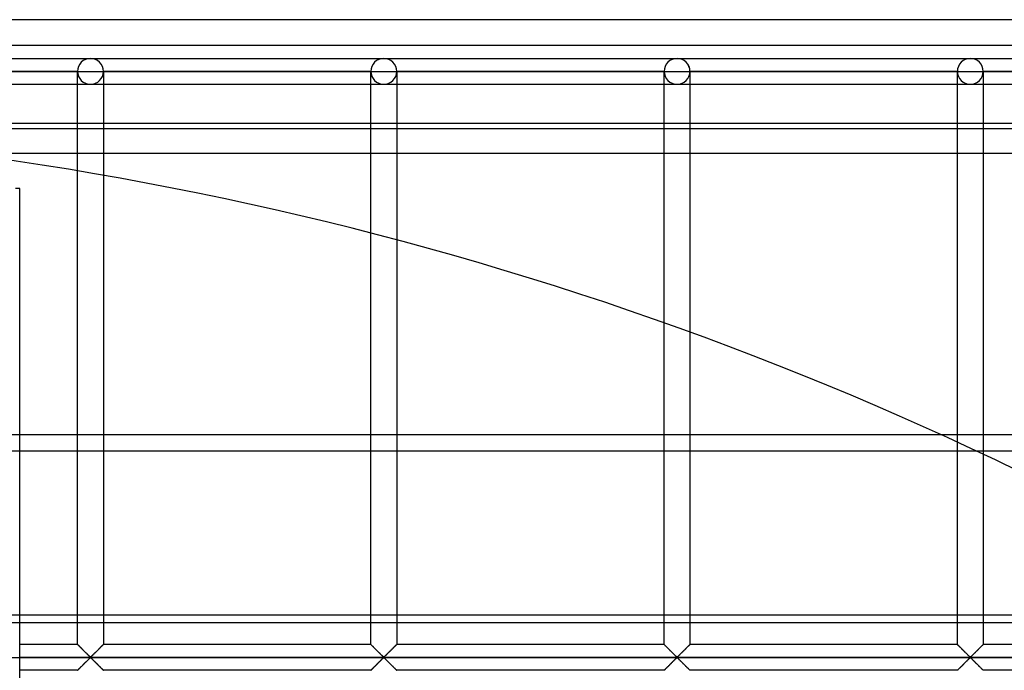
# Model space of a CAD drawing. Header units: millimetres. Extents: x -690 to 690, y -690 to 690.
# Tile 46 of 53: x 100 to 290, y 564 to 690. Entities that reach past the tile are written whole.
import ezdxf

# ---------------------------------------------------------------- set-up
doc = ezdxf.new("R2010")
doc.units = ezdxf.units.MM
doc.layers.add('MAIN-1', color=7, linetype='Continuous')
doc.layers.add('MAIN-2', color=7, linetype='Continuous')

msp = doc.modelspace()

# ---------------------------------------------------------------- linework, layer by layer
at = {"layer": 'MAIN-1'}
for p, q in [((690, 690), (-690, 690)), ((-670, 670), (670, 670)), ((667.5, 668.92), (-667.5, 668.92)), ((-667.5, 609.77), (667.5, 609.77)), ((667.5, 573.36), (-667.5, 573.36)), ((99.65, 477.49), (99.65, 573.36)), ((110.83, 569.17), (110.83, 573.36)), ((115.83, 573.36), (115.83, 569.17)), ((167.5, 569.17), (167.5, 573.36)), ((172.5, 573.36), (172.5, 569.17)), ((224.17, 569.17), (224.17, 573.36)), ((229.17, 573.36), (229.17, 569.17)), ((280.83, 569.17), (280.83, 573.36)), ((285.83, 573.36), (285.83, 569.17)), ((110.83, 569.17), (99.65, 569.17)), ((110.84, 569.16), (110.83, 569.17)), ((110.85, 569.15), (110.84, 569.16)), ((110.87, 569.13), (110.85, 569.15)), ((110.91, 569.1), (110.87, 569.13)), ((110.94, 569.06), (110.91, 569.1)), ((110.99, 569.01), (110.94, 569.06)), ((111.05, 568.95), (110.99, 569.01)), ((111.11, 568.89), (111.05, 568.95)), ((111.18, 568.83), (111.11, 568.89)), ((115.56, 568.89), (115.49, 568.83)), ((115.62, 568.95), (115.56, 568.89)), ((115.67, 569.01), (115.62, 568.95)), ((115.72, 569.06), (115.67, 569.01)), ((115.76, 569.1), (115.72, 569.06)), ((115.79, 569.13), (115.76, 569.1)), ((115.81, 569.15), (115.79, 569.13)), ((115.83, 569.16), (115.81, 569.15)), ((115.83, 569.17), (115.83, 569.16)), ((167.5, 569.17), (115.83, 569.17)), ((167.51, 569.16), (167.5, 569.17)), ((167.52, 569.15), (167.51, 569.16)), ((167.54, 569.13), (167.52, 569.15)), ((167.57, 569.1), (167.54, 569.13)), ((167.61, 569.06), (167.57, 569.1)), ((167.66, 569.01), (167.61, 569.06)), ((167.71, 568.95), (167.66, 569.01)), ((167.77, 568.89), (167.71, 568.95)), ((167.84, 568.83), (167.77, 568.89)), ((172.23, 568.89), (172.16, 568.83)), ((172.29, 568.95), (172.23, 568.89)), ((172.34, 569.01), (172.29, 568.95)), ((172.39, 569.06), (172.34, 569.01)), ((172.43, 569.1), (172.39, 569.06)), ((172.46, 569.13), (172.43, 569.1)), ((172.48, 569.15), (172.46, 569.13)), ((172.49, 569.16), (172.48, 569.15)), ((172.5, 569.17), (172.49, 569.16)), ((224.17, 569.17), (172.5, 569.17)), ((224.17, 569.16), (224.17, 569.17)), ((224.19, 569.15), (224.17, 569.16)), ((224.21, 569.13), (224.19, 569.15)), ((224.24, 569.1), (224.21, 569.13)), ((224.28, 569.06), (224.24, 569.1)), ((224.33, 569.01), (224.28, 569.06)), ((224.38, 568.95), (224.33, 569.01)), ((224.44, 568.89), (224.38, 568.95)), ((224.51, 568.83), (224.44, 568.89)), ((228.89, 568.89), (228.82, 568.83)), ((228.95, 568.95), (228.89, 568.89)), ((229.01, 569.01), (228.95, 568.95)), ((229.06, 569.06), (229.01, 569.01)), ((229.09, 569.1), (229.06, 569.06)), ((229.13, 569.13), (229.09, 569.1)), ((229.15, 569.15), (229.13, 569.13)), ((229.16, 569.16), (229.15, 569.15)), ((229.17, 569.17), (229.16, 569.16)), ((280.83, 569.17), (229.17, 569.17)), ((280.84, 569.16), (280.83, 569.17)), ((280.85, 569.15), (280.84, 569.16)), ((280.87, 569.13), (280.85, 569.15)), ((280.91, 569.1), (280.87, 569.13)), ((280.94, 569.06), (280.91, 569.1)), ((280.99, 569.01), (280.94, 569.06)), ((281.05, 568.95), (280.99, 569.01)), ((281.11, 568.89), (281.05, 568.95)), ((281.18, 568.83), (281.11, 568.89)), ((285.56, 568.89), (285.49, 568.83)), ((285.62, 568.95), (285.56, 568.89)), ((285.67, 569.01), (285.62, 568.95)), ((285.72, 569.06), (285.67, 569.01)), ((285.76, 569.1), (285.72, 569.06)), ((285.79, 569.13), (285.76, 569.1)), ((285.81, 569.15), (285.79, 569.13)), ((285.83, 569.16), (285.81, 569.15)), ((285.83, 569.17), (285.83, 569.16)), ((337.5, 569.17), (285.83, 569.17)), ((111.25, 568.75), (111.18, 568.83)), ((111.33, 568.68), (111.25, 568.75)), ((111.41, 568.59), (111.33, 568.68)), ((111.49, 568.51), (111.41, 568.59)), ((111.58, 568.42), (111.49, 568.51)), ((111.67, 568.34), (111.58, 568.42)), ((111.76, 568.25), (111.67, 568.34)), ((111.85, 568.15), (111.76, 568.25)), ((111.94, 568.06), (111.85, 568.15)), ((112.04, 567.96), (111.94, 568.06)), ((112.14, 567.87), (112.04, 567.96)), ((112.23, 567.77), (112.14, 567.87)), ((112.33, 567.67), (112.23, 567.77)), ((112.43, 567.58), (112.33, 567.67)), ((112.52, 567.48), (112.43, 567.58)), ((112.61, 567.39), (112.52, 567.48)), ((112.71, 567.3), (112.61, 567.39)), ((112.8, 567.21), (112.71, 567.3)), ((112.88, 567.12), (112.8, 567.21)), ((112.97, 567.04), (112.88, 567.12)), ((113.05, 566.96), (112.97, 567.04)), ((113.13, 566.89), (113.05, 566.96)), ((113.62, 566.96), (113.54, 566.89)), ((113.7, 567.04), (113.62, 566.96)), ((113.78, 567.12), (113.7, 567.04)), ((113.87, 567.21), (113.78, 567.12)), ((113.96, 567.3), (113.87, 567.21)), ((114.05, 567.39), (113.96, 567.3)), ((114.15, 567.48), (114.05, 567.39)), ((114.24, 567.58), (114.15, 567.48)), ((114.34, 567.67), (114.24, 567.58)), ((114.43, 567.77), (114.34, 567.67)), ((114.53, 567.87), (114.43, 567.77)), ((114.63, 567.96), (114.53, 567.87)), ((114.72, 568.06), (114.63, 567.96)), ((114.82, 568.15), (114.72, 568.06)), ((114.91, 568.25), (114.82, 568.15)), ((115, 568.34), (114.91, 568.25)), ((115.09, 568.42), (115, 568.34)), ((115.18, 568.51), (115.09, 568.42)), ((115.26, 568.59), (115.18, 568.51)), ((115.34, 568.68), (115.26, 568.59)), ((115.42, 568.75), (115.34, 568.68)), ((115.49, 568.83), (115.42, 568.75)), ((167.92, 568.75), (167.84, 568.83)), ((167.99, 568.68), (167.92, 568.75)), ((168.07, 568.59), (167.99, 568.68)), ((168.16, 568.51), (168.07, 568.59)), ((168.24, 568.42), (168.16, 568.51)), ((168.33, 568.34), (168.24, 568.42)), ((168.42, 568.25), (168.33, 568.34)), ((168.52, 568.15), (168.42, 568.25)), ((168.61, 568.06), (168.52, 568.15)), ((168.71, 567.96), (168.61, 568.06)), ((168.8, 567.87), (168.71, 567.96)), ((168.9, 567.77), (168.8, 567.87)), ((169, 567.67), (168.9, 567.77)), ((169.09, 567.58), (169, 567.67)), ((169.19, 567.48), (169.09, 567.58)), ((169.28, 567.39), (169.19, 567.48)), ((169.37, 567.3), (169.28, 567.39)), ((169.46, 567.21), (169.37, 567.3)), ((169.55, 567.12), (169.46, 567.21)), ((169.63, 567.04), (169.55, 567.12)), ((169.71, 566.96), (169.63, 567.04)), ((169.79, 566.89), (169.71, 566.96)), ((170.29, 566.96), (170.21, 566.89)), ((170.37, 567.04), (170.29, 566.96)), ((170.45, 567.12), (170.37, 567.04)), ((170.54, 567.21), (170.45, 567.12)), ((170.63, 567.3), (170.54, 567.21)), ((170.72, 567.39), (170.63, 567.3)), ((170.81, 567.48), (170.72, 567.39)), ((170.91, 567.58), (170.81, 567.48)), ((171, 567.67), (170.91, 567.58)), ((171.1, 567.77), (171, 567.67)), ((171.2, 567.87), (171.1, 567.77)), ((171.29, 567.96), (171.2, 567.87)), ((171.39, 568.06), (171.29, 567.96)), ((171.48, 568.15), (171.39, 568.06)), ((171.58, 568.25), (171.48, 568.15)), ((171.67, 568.34), (171.58, 568.25)), ((171.76, 568.42), (171.67, 568.34)), ((171.84, 568.51), (171.76, 568.42)), ((171.93, 568.59), (171.84, 568.51)), ((172.01, 568.68), (171.93, 568.59)), ((172.08, 568.75), (172.01, 568.68)), ((172.16, 568.83), (172.08, 568.75)), ((224.58, 568.75), (224.51, 568.83)), ((224.66, 568.68), (224.58, 568.75)), ((224.74, 568.59), (224.66, 568.68)), ((224.82, 568.51), (224.74, 568.59)), ((224.91, 568.42), (224.82, 568.51)), ((225, 568.34), (224.91, 568.42)), ((225.09, 568.25), (225, 568.34)), ((225.18, 568.15), (225.09, 568.25)), ((225.28, 568.06), (225.18, 568.15)), ((225.37, 567.96), (225.28, 568.06)), ((225.47, 567.87), (225.37, 567.96)), ((225.57, 567.77), (225.47, 567.87)), ((225.66, 567.67), (225.57, 567.77)), ((225.76, 567.58), (225.66, 567.67)), ((225.85, 567.48), (225.76, 567.58)), ((225.95, 567.39), (225.85, 567.48)), ((226.04, 567.3), (225.95, 567.39)), ((226.13, 567.21), (226.04, 567.3)), ((226.22, 567.12), (226.13, 567.21)), ((226.3, 567.04), (226.22, 567.12)), ((226.38, 566.96), (226.3, 567.04)), ((226.46, 566.89), (226.38, 566.96)), ((226.95, 566.96), (226.87, 566.89)), ((227.03, 567.04), (226.95, 566.96)), ((227.12, 567.12), (227.03, 567.04)), ((227.2, 567.21), (227.12, 567.12)), ((227.29, 567.3), (227.2, 567.21)), ((227.39, 567.39), (227.29, 567.3)), ((227.48, 567.48), (227.39, 567.39)), ((227.57, 567.58), (227.48, 567.48)), ((227.67, 567.67), (227.57, 567.58)), ((227.77, 567.77), (227.67, 567.67)), ((227.86, 567.87), (227.77, 567.77)), ((227.96, 567.96), (227.86, 567.87)), ((228.06, 568.06), (227.96, 567.96)), ((228.15, 568.15), (228.06, 568.06)), ((228.24, 568.25), (228.15, 568.15)), ((228.33, 568.34), (228.24, 568.25)), ((228.42, 568.42), (228.33, 568.34)), ((228.51, 568.51), (228.42, 568.42)), ((228.59, 568.59), (228.51, 568.51)), ((228.67, 568.68), (228.59, 568.59)), ((228.75, 568.75), (228.67, 568.68)), ((228.82, 568.83), (228.75, 568.75)), ((281.25, 568.75), (281.18, 568.83)), ((281.33, 568.68), (281.25, 568.75)), ((281.41, 568.59), (281.33, 568.68)), ((281.49, 568.51), (281.41, 568.59)), ((281.58, 568.42), (281.49, 568.51)), ((281.67, 568.34), (281.58, 568.42)), ((281.76, 568.25), (281.67, 568.34)), ((281.85, 568.15), (281.76, 568.25)), ((281.94, 568.06), (281.85, 568.15)), ((282.04, 567.96), (281.94, 568.06)), ((282.14, 567.87), (282.04, 567.96)), ((282.23, 567.77), (282.14, 567.87)), ((282.33, 567.67), (282.23, 567.77)), ((282.43, 567.58), (282.33, 567.67)), ((282.52, 567.48), (282.43, 567.58)), ((282.61, 567.39), (282.52, 567.48)), ((282.71, 567.3), (282.61, 567.39)), ((282.8, 567.21), (282.71, 567.3)), ((282.88, 567.12), (282.8, 567.21)), ((282.97, 567.04), (282.88, 567.12)), ((283.05, 566.96), (282.97, 567.04)), ((283.13, 566.89), (283.05, 566.96)), ((283.62, 566.96), (283.54, 566.89)), ((283.7, 567.04), (283.62, 566.96)), ((283.78, 567.12), (283.7, 567.04)), ((283.87, 567.21), (283.78, 567.12)), ((283.96, 567.3), (283.87, 567.21)), ((284.05, 567.39), (283.96, 567.3)), ((284.15, 567.48), (284.05, 567.39)), ((284.24, 567.58), (284.15, 567.48)), ((284.34, 567.67), (284.24, 567.58)), ((284.43, 567.77), (284.34, 567.67)), ((284.53, 567.87), (284.43, 567.77)), ((284.63, 567.96), (284.53, 567.87)), ((284.72, 568.06), (284.63, 567.96)), ((284.82, 568.15), (284.72, 568.06)), ((284.91, 568.25), (284.82, 568.15)), ((285, 568.34), (284.91, 568.25)), ((285.09, 568.42), (285, 568.34)), ((285.18, 568.51), (285.09, 568.42)), ((285.26, 568.59), (285.18, 568.51)), ((285.34, 568.68), (285.26, 568.59)), ((285.42, 568.75), (285.34, 568.68)), ((285.49, 568.83), (285.42, 568.75)), ((357.48, 566.67), (99.65, 566.67)), ((111.67, 565), (111.76, 565.09)), ((111.76, 565.09), (111.85, 565.18)), ((111.85, 565.18), (111.94, 565.28)), ((111.94, 565.28), (112.04, 565.37)), ((112.04, 565.37), (112.14, 565.47)), ((112.14, 565.47), (112.23, 565.56)), ((112.23, 565.56), (112.33, 565.66)), ((112.33, 565.66), (112.43, 565.76)), ((112.43, 565.76), (112.52, 565.85)), ((112.52, 565.85), (112.61, 565.94)), ((112.61, 565.94), (112.71, 566.03)), ((112.71, 566.03), (112.8, 566.12)), ((112.8, 566.12), (112.88, 566.21)), ((112.88, 566.21), (112.97, 566.29)), ((112.97, 566.29), (113.05, 566.37)), ((113.05, 566.37), (113.13, 566.45)), ((113.2, 566.82), (113.13, 566.89)), ((113.13, 566.45), (113.2, 566.52)), ((113.28, 566.76), (113.2, 566.82)), ((113.2, 566.52), (113.28, 566.58)), ((113.39, 566.76), (113.28, 566.76)), ((113.28, 566.58), (113.39, 566.58)), ((113.47, 566.82), (113.39, 566.76)), ((113.39, 566.58), (113.47, 566.52)), ((113.54, 566.89), (113.47, 566.82)), ((113.47, 566.52), (113.54, 566.45)), ((113.54, 566.45), (113.62, 566.37)), ((113.62, 566.37), (113.7, 566.29)), ((113.7, 566.29), (113.78, 566.21)), ((113.78, 566.21), (113.87, 566.12)), ((113.87, 566.12), (113.96, 566.03)), ((113.96, 566.03), (114.05, 565.94)), ((114.05, 565.94), (114.15, 565.85)), ((114.15, 565.85), (114.24, 565.76)), ((114.24, 565.76), (114.34, 565.66)), ((114.34, 565.66), (114.43, 565.56)), ((114.43, 565.56), (114.53, 565.47)), ((114.53, 565.47), (114.63, 565.37)), ((114.63, 565.37), (114.72, 565.28)), ((114.72, 565.28), (114.82, 565.18)), ((114.82, 565.18), (114.91, 565.09)), ((114.91, 565.09), (115, 565)), ((168.33, 565), (168.42, 565.09)), ((168.42, 565.09), (168.52, 565.18)), ((168.52, 565.18), (168.61, 565.28)), ((168.61, 565.28), (168.71, 565.37)), ((168.71, 565.37), (168.8, 565.47)), ((168.8, 565.47), (168.9, 565.56)), ((168.9, 565.56), (169, 565.66)), ((169, 565.66), (169.09, 565.76)), ((169.09, 565.76), (169.19, 565.85)), ((169.19, 565.85), (169.28, 565.94)), ((169.28, 565.94), (169.37, 566.03)), ((169.37, 566.03), (169.46, 566.12)), ((169.46, 566.12), (169.55, 566.21)), ((169.55, 566.21), (169.63, 566.29)), ((169.63, 566.29), (169.71, 566.37)), ((169.71, 566.37), (169.79, 566.45)), ((169.87, 566.82), (169.79, 566.89)), ((169.79, 566.45), (169.87, 566.52)), ((169.94, 566.76), (169.87, 566.82)), ((169.87, 566.52), (169.94, 566.58)), ((170.06, 566.76), (169.94, 566.76)), ((169.94, 566.58), (170.06, 566.58)), ((170.13, 566.82), (170.06, 566.76)), ((170.06, 566.58), (170.13, 566.52)), ((170.21, 566.89), (170.13, 566.82)), ((170.13, 566.52), (170.21, 566.45)), ((170.21, 566.45), (170.29, 566.37)), ((170.29, 566.37), (170.37, 566.29)), ((170.37, 566.29), (170.45, 566.21)), ((170.45, 566.21), (170.54, 566.12)), ((170.54, 566.12), (170.63, 566.03)), ((170.63, 566.03), (170.72, 565.94)), ((170.72, 565.94), (170.81, 565.85)), ((170.81, 565.85), (170.91, 565.76)), ((170.91, 565.76), (171, 565.66)), ((171, 565.66), (171.1, 565.56)), ((171.1, 565.56), (171.2, 565.47)), ((171.2, 565.47), (171.29, 565.37)), ((171.29, 565.37), (171.39, 565.28)), ((171.39, 565.28), (171.48, 565.18)), ((171.48, 565.18), (171.58, 565.09)), ((171.58, 565.09), (171.67, 565)), ((225, 565), (225.09, 565.09)), ((225.09, 565.09), (225.18, 565.18)), ((225.18, 565.18), (225.28, 565.28)), ((225.28, 565.28), (225.37, 565.37)), ((225.37, 565.37), (225.47, 565.47)), ((225.47, 565.47), (225.57, 565.56)), ((225.57, 565.56), (225.66, 565.66)), ((225.66, 565.66), (225.76, 565.76)), ((225.76, 565.76), (225.85, 565.85)), ((225.85, 565.85), (225.95, 565.94)), ((225.95, 565.94), (226.04, 566.03)), ((226.04, 566.03), (226.13, 566.12)), ((226.13, 566.12), (226.22, 566.21)), ((226.22, 566.21), (226.3, 566.29)), ((226.3, 566.29), (226.38, 566.37)), ((226.38, 566.37), (226.46, 566.45)), ((226.53, 566.82), (226.46, 566.89)), ((226.46, 566.45), (226.53, 566.52)), ((226.61, 566.76), (226.53, 566.82)), ((226.53, 566.52), (226.61, 566.58)), ((226.72, 566.76), (226.61, 566.76)), ((226.61, 566.58), (226.72, 566.58)), ((226.8, 566.82), (226.72, 566.76)), ((226.72, 566.58), (226.8, 566.52)), ((226.87, 566.89), (226.8, 566.82)), ((226.8, 566.52), (226.87, 566.45)), ((226.87, 566.45), (226.95, 566.37)), ((226.95, 566.37), (227.03, 566.29)), ((227.03, 566.29), (227.12, 566.21)), ((227.12, 566.21), (227.2, 566.12)), ((227.2, 566.12), (227.29, 566.03)), ((227.29, 566.03), (227.39, 565.94)), ((227.39, 565.94), (227.48, 565.85)), ((227.48, 565.85), (227.57, 565.76)), ((227.57, 565.76), (227.67, 565.66)), ((227.67, 565.66), (227.77, 565.56)), ((227.77, 565.56), (227.86, 565.47)), ((227.86, 565.47), (227.96, 565.37)), ((227.96, 565.37), (228.06, 565.28)), ((228.06, 565.28), (228.15, 565.18)), ((228.15, 565.18), (228.24, 565.09)), ((228.24, 565.09), (228.33, 565)), ((281.67, 565), (281.76, 565.09)), ((281.76, 565.09), (281.85, 565.18)), ((281.85, 565.18), (281.94, 565.28)), ((281.94, 565.28), (282.04, 565.37)), ((282.04, 565.37), (282.14, 565.47)), ((282.14, 565.47), (282.23, 565.56)), ((282.23, 565.56), (282.33, 565.66)), ((282.33, 565.66), (282.43, 565.76)), ((282.43, 565.76), (282.52, 565.85)), ((282.52, 565.85), (282.61, 565.94)), ((282.61, 565.94), (282.71, 566.03)), ((282.71, 566.03), (282.8, 566.12)), ((282.8, 566.12), (282.88, 566.21)), ((282.88, 566.21), (282.97, 566.29)), ((282.97, 566.29), (283.05, 566.37)), ((283.05, 566.37), (283.13, 566.45)), ((283.2, 566.82), (283.13, 566.89)), ((283.13, 566.45), (283.2, 566.52)), ((283.28, 566.76), (283.2, 566.82)), ((283.2, 566.52), (283.28, 566.58)), ((283.39, 566.76), (283.28, 566.76)), ((283.28, 566.58), (283.39, 566.58)), ((283.47, 566.82), (283.39, 566.76)), ((283.39, 566.58), (283.47, 566.52)), ((283.54, 566.89), (283.47, 566.82)), ((283.47, 566.52), (283.54, 566.45)), ((283.54, 566.45), (283.62, 566.37)), ((283.62, 566.37), (283.7, 566.29)), ((283.7, 566.29), (283.78, 566.21)), ((283.78, 566.21), (283.87, 566.12)), ((283.87, 566.12), (283.96, 566.03)), ((283.96, 566.03), (284.05, 565.94)), ((284.05, 565.94), (284.15, 565.85)), ((284.15, 565.85), (284.24, 565.76)), ((284.24, 565.76), (284.34, 565.66)), ((284.34, 565.66), (284.43, 565.56)), ((284.43, 565.56), (284.53, 565.47)), ((284.53, 565.47), (284.63, 565.37)), ((284.63, 565.37), (284.72, 565.28)), ((284.72, 565.28), (284.82, 565.18)), ((284.82, 565.18), (284.91, 565.09)), ((284.91, 565.09), (285, 565)), ((110.83, 564.17), (99.65, 564.17)), ((110.83, 564.17), (110.84, 564.17)), ((110.84, 564.17), (110.85, 564.18)), ((110.85, 564.18), (110.87, 564.21)), ((110.87, 564.21), (110.91, 564.24)), ((110.91, 564.24), (110.94, 564.28)), ((110.94, 564.28), (110.99, 564.32)), ((110.99, 564.32), (111.05, 564.38)), ((111.05, 564.38), (111.11, 564.44)), ((111.11, 564.44), (111.18, 564.51)), ((111.18, 564.51), (111.25, 564.58)), ((111.25, 564.58), (111.33, 564.66)), ((111.33, 564.66), (111.41, 564.74)), ((111.41, 564.74), (111.49, 564.82)), ((111.49, 564.82), (111.58, 564.91)), ((111.58, 564.91), (111.67, 565)), ((115, 565), (115.09, 564.91)), ((115.09, 564.91), (115.18, 564.82)), ((115.18, 564.82), (115.26, 564.74)), ((115.26, 564.74), (115.34, 564.66)), ((115.34, 564.66), (115.42, 564.58)), ((115.42, 564.58), (115.49, 564.51)), ((115.49, 564.51), (115.56, 564.44)), ((115.56, 564.44), (115.62, 564.38)), ((115.62, 564.38), (115.67, 564.32)), ((115.67, 564.32), (115.72, 564.28)), ((115.72, 564.28), (115.76, 564.24)), ((115.76, 564.24), (115.79, 564.21)), ((115.79, 564.21), (115.81, 564.18)), ((115.81, 564.18), (115.83, 564.17)), ((115.83, 564.17), (115.83, 564.17)), ((167.5, 564.17), (115.83, 564.17)), ((167.5, 564.17), (167.51, 564.17)), ((167.51, 564.17), (167.52, 564.18)), ((167.52, 564.18), (167.54, 564.21)), ((167.54, 564.21), (167.57, 564.24)), ((167.57, 564.24), (167.61, 564.28)), ((167.61, 564.28), (167.66, 564.32)), ((167.66, 564.32), (167.71, 564.38)), ((167.71, 564.38), (167.77, 564.44)), ((167.77, 564.44), (167.84, 564.51)), ((167.84, 564.51), (167.92, 564.58)), ((167.92, 564.58), (167.99, 564.66)), ((167.99, 564.66), (168.07, 564.74)), ((168.07, 564.74), (168.16, 564.82)), ((168.16, 564.82), (168.24, 564.91)), ((168.24, 564.91), (168.33, 565)), ((171.67, 565), (171.76, 564.91)), ((171.76, 564.91), (171.84, 564.82)), ((171.84, 564.82), (171.93, 564.74)), ((171.93, 564.74), (172.01, 564.66)), ((172.01, 564.66), (172.08, 564.58)), ((172.08, 564.58), (172.16, 564.51)), ((172.16, 564.51), (172.23, 564.44)), ((172.23, 564.44), (172.29, 564.38)), ((172.29, 564.38), (172.34, 564.32)), ((172.34, 564.32), (172.39, 564.28)), ((172.39, 564.28), (172.43, 564.24)), ((172.43, 564.24), (172.46, 564.21)), ((172.46, 564.21), (172.48, 564.18)), ((172.48, 564.18), (172.49, 564.17)), ((172.49, 564.17), (172.5, 564.17)), ((224.17, 564.17), (172.5, 564.17)), ((224.17, 564.17), (224.19, 564.18)), ((224.17, 564.17), (224.17, 564.17)), ((224.19, 564.18), (224.21, 564.21)), ((224.21, 564.21), (224.24, 564.24)), ((224.24, 564.24), (224.28, 564.28)), ((224.28, 564.28), (224.33, 564.32)), ((224.33, 564.32), (224.38, 564.38)), ((224.38, 564.38), (224.44, 564.44)), ((224.44, 564.44), (224.51, 564.51)), ((224.51, 564.51), (224.58, 564.58)), ((224.58, 564.58), (224.66, 564.66)), ((224.66, 564.66), (224.74, 564.74)), ((224.74, 564.74), (224.82, 564.82)), ((224.82, 564.82), (224.91, 564.91)), ((224.91, 564.91), (225, 565)), ((228.33, 565), (228.42, 564.91)), ((228.42, 564.91), (228.51, 564.82)), ((228.51, 564.82), (228.59, 564.74)), ((228.59, 564.74), (228.67, 564.66)), ((228.67, 564.66), (228.75, 564.58)), ((228.75, 564.58), (228.82, 564.51)), ((228.82, 564.51), (228.89, 564.44)), ((228.89, 564.44), (228.95, 564.38)), ((228.95, 564.38), (229.01, 564.32)), ((229.01, 564.32), (229.06, 564.28)), ((229.06, 564.28), (229.09, 564.24)), ((229.09, 564.24), (229.13, 564.21)), ((229.13, 564.21), (229.15, 564.18)), ((229.15, 564.18), (229.16, 564.17)), ((229.16, 564.17), (229.17, 564.17)), ((280.83, 564.17), (229.17, 564.17)), ((280.83, 564.17), (280.84, 564.17)), ((280.84, 564.17), (280.85, 564.18)), ((280.85, 564.18), (280.87, 564.21)), ((280.87, 564.21), (280.91, 564.24)), ((280.91, 564.24), (280.94, 564.28)), ((280.94, 564.28), (280.99, 564.32)), ((280.99, 564.32), (281.05, 564.38)), ((281.05, 564.38), (281.11, 564.44)), ((281.11, 564.44), (281.18, 564.51)), ((281.18, 564.51), (281.25, 564.58)), ((281.25, 564.58), (281.33, 564.66)), ((281.33, 564.66), (281.41, 564.74)), ((281.41, 564.74), (281.49, 564.82)), ((281.49, 564.82), (281.58, 564.91)), ((281.58, 564.91), (281.67, 565)), ((285, 565), (285.09, 564.91)), ((285.09, 564.91), (285.18, 564.82)), ((285.18, 564.82), (285.26, 564.74)), ((285.26, 564.74), (285.34, 564.66)), ((285.34, 564.66), (285.42, 564.58)), ((285.42, 564.58), (285.49, 564.51)), ((285.49, 564.51), (285.56, 564.44)), ((285.56, 564.44), (285.62, 564.38)), ((285.62, 564.38), (285.67, 564.32)), ((285.67, 564.32), (285.72, 564.28)), ((285.72, 564.28), (285.76, 564.24)), ((285.76, 564.24), (285.79, 564.21)), ((285.79, 564.21), (285.81, 564.18)), ((285.81, 564.18), (285.83, 564.17)), ((285.83, 564.17), (285.83, 564.17)), ((337.5, 564.17), (285.83, 564.17))]:
    msp.add_line(p, q, dxfattribs=at)
at = {"layer": 'MAIN-2'}
for p, q in [((685, 685), (-685, 685)), ((56.67, 682.5), (113.33, 682.5)), ((56.67, 682.5), (113.33, 682.5)), ((113.33, 682.5), (170, 682.5)), ((113.33, 682.5), (170, 682.5)), ((170, 682.5), (226.67, 682.5)), ((170, 682.5), (226.67, 682.5)), ((226.67, 682.5), (283.33, 682.5)), ((226.67, 682.5), (283.33, 682.5)), ((283.33, 682.5), (340, 682.5)), ((283.33, 682.5), (340, 682.5)), ((110.83, 680), (59.17, 680)), ((59.17, 680), (110.83, 680)), ((110.83, 680), (59.17, 680)), ((59.17, 680), (110.83, 680)), ((110.83, 680), (110.83, 680)), ((110.83, 573.36), (110.83, 680)), ((110.83, 680), (110.83, 680)), ((110.83, 680), (110.83, 680)), ((110.83, 680), (113.33, 680)), ((113.33, 680), (115.83, 680)), ((115.83, 680), (115.83, 680)), ((115.83, 680), (115.83, 573.36)), ((115.83, 680), (115.83, 680)), ((167.5, 680), (115.83, 680)), ((115.83, 680), (167.5, 680)), ((115.83, 680), (115.83, 680)), ((167.5, 680), (115.83, 680)), ((115.83, 680), (167.5, 680)), ((167.5, 680), (167.5, 680)), ((167.5, 573.36), (167.5, 680)), ((167.5, 680), (167.5, 680)), ((167.5, 680), (167.5, 680)), ((167.5, 680), (170, 680)), ((170, 680), (172.5, 680)), ((172.5, 680), (172.5, 680)), ((172.5, 680), (172.5, 573.36)), ((172.5, 680), (172.5, 680)), ((224.17, 680), (172.5, 680)), ((172.5, 680), (224.17, 680)), ((172.5, 680), (172.5, 680)), ((224.17, 680), (172.5, 680)), ((172.5, 680), (224.17, 680)), ((224.17, 680), (224.17, 680)), ((224.17, 573.36), (224.17, 680)), ((224.17, 680), (224.17, 680)), ((224.17, 680), (224.17, 680)), ((224.17, 680), (226.67, 680)), ((226.67, 680), (229.17, 680)), ((229.17, 680), (229.17, 680)), ((229.17, 680), (229.17, 573.36)), ((229.17, 680), (229.17, 680)), ((280.83, 680), (229.17, 680)), ((229.17, 680), (280.83, 680)), ((229.17, 680), (229.17, 680)), ((280.83, 680), (229.17, 680)), ((229.17, 680), (280.83, 680)), ((280.83, 680), (280.83, 680)), ((280.83, 573.36), (280.83, 680)), ((280.83, 680), (280.83, 680)), ((280.83, 680), (280.83, 680)), ((280.83, 680), (283.33, 680)), ((283.33, 680), (285.83, 680)), ((285.83, 680), (285.83, 680)), ((285.83, 680), (285.83, 573.36)), ((285.83, 680), (285.83, 680)), ((337.5, 680), (285.83, 680)), ((285.83, 680), (337.5, 680)), ((285.83, 680), (285.83, 680)), ((337.5, 680), (285.83, 680)), ((285.83, 680), (337.5, 680)), ((56.67, 677.5), (113.33, 677.5)), ((56.67, 677.5), (113.33, 677.5)), ((113.33, 677.5), (170, 677.5)), ((113.33, 677.5), (170, 677.5)), ((170, 677.5), (226.67, 677.5)), ((170, 677.5), (226.67, 677.5)), ((226.67, 677.5), (283.33, 677.5)), ((226.67, 677.5), (283.33, 677.5)), ((283.33, 677.5), (340, 677.5)), ((283.33, 677.5), (340, 677.5)), ((-667.5, 664.17), (667.5, 664.17)), ((99.65, 657.36), (98.87, 657.36)), ((99.65, 573.36), (99.65, 657.36)), ((667.5, 606.56), (-667.5, 606.56)), ((-667.5, 574.9), (667.5, 574.9)), ((110.83, 569.17), (110.84, 569.16)), ((110.84, 569.16), (110.86, 569.14)), ((110.86, 569.14), (110.9, 569.11)), ((110.9, 569.11), (110.94, 569.06)), ((110.94, 569.06), (111, 569)), ((111, 569), (111.07, 568.93)), ((111.07, 568.93), (111.15, 568.85)), ((111.15, 568.85), (111.24, 568.76)), ((115.47, 568.81), (115.52, 568.86)), ((115.52, 568.86), (115.57, 568.9)), ((115.57, 568.9), (115.61, 568.95)), ((115.61, 568.95), (115.65, 568.99)), ((115.65, 568.99), (115.69, 569.02)), ((115.69, 569.02), (115.72, 569.06)), ((115.72, 569.06), (115.75, 569.09)), ((115.75, 569.09), (115.78, 569.11)), ((115.78, 569.11), (115.8, 569.13)), ((115.8, 569.13), (115.81, 569.15)), ((115.81, 569.15), (115.82, 569.16)), ((115.82, 569.16), (115.83, 569.16)), ((115.83, 569.16), (115.83, 569.17)), ((167.5, 569.17), (167.51, 569.16)), ((167.51, 569.16), (167.53, 569.14)), ((167.53, 569.14), (167.56, 569.11)), ((167.56, 569.11), (167.61, 569.06)), ((167.61, 569.06), (167.67, 569)), ((167.67, 569), (167.74, 568.93)), ((167.74, 568.93), (167.82, 568.85)), ((167.82, 568.85), (167.91, 568.76)), ((172.14, 568.81), (172.19, 568.86)), ((172.19, 568.86), (172.24, 568.9)), ((172.24, 568.9), (172.28, 568.95)), ((172.28, 568.95), (172.32, 568.99)), ((172.32, 568.99), (172.36, 569.02)), ((172.36, 569.02), (172.39, 569.06)), ((172.39, 569.06), (172.42, 569.09)), ((172.42, 569.09), (172.44, 569.11)), ((172.44, 569.11), (172.46, 569.13)), ((172.46, 569.13), (172.48, 569.15)), ((172.48, 569.15), (172.49, 569.16)), ((172.49, 569.16), (172.5, 569.16)), ((172.5, 569.16), (172.5, 569.17)), ((224.17, 569.17), (224.17, 569.16)), ((224.17, 569.16), (224.2, 569.14)), ((224.2, 569.14), (224.23, 569.11)), ((224.23, 569.11), (224.28, 569.06)), ((224.28, 569.06), (224.34, 569)), ((224.34, 569), (224.41, 568.93)), ((224.41, 568.93), (224.49, 568.85)), ((224.49, 568.85), (224.58, 568.76)), ((228.81, 568.81), (228.86, 568.86)), ((228.86, 568.86), (228.9, 568.9)), ((228.9, 568.9), (228.95, 568.95)), ((228.95, 568.95), (228.99, 568.99)), ((228.99, 568.99), (229.02, 569.02)), ((229.02, 569.02), (229.06, 569.06)), ((229.06, 569.06), (229.08, 569.09)), ((229.08, 569.09), (229.11, 569.11)), ((229.11, 569.11), (229.13, 569.13)), ((229.13, 569.13), (229.15, 569.15)), ((229.15, 569.15), (229.16, 569.16)), ((229.16, 569.16), (229.17, 569.17)), ((229.16, 569.16), (229.16, 569.16)), ((280.83, 569.17), (280.84, 569.16)), ((280.84, 569.16), (280.86, 569.14)), ((280.86, 569.14), (280.9, 569.11)), ((280.9, 569.11), (280.94, 569.06)), ((280.94, 569.06), (281, 569)), ((281, 569), (281.07, 568.93)), ((281.07, 568.93), (281.15, 568.85)), ((281.15, 568.85), (281.24, 568.76)), ((285.47, 568.81), (285.52, 568.86)), ((285.52, 568.86), (285.57, 568.9)), ((285.57, 568.9), (285.61, 568.95)), ((285.61, 568.95), (285.65, 568.99)), ((285.65, 568.99), (285.69, 569.02)), ((285.69, 569.02), (285.72, 569.06)), ((285.72, 569.06), (285.75, 569.09)), ((285.75, 569.09), (285.78, 569.11)), ((285.78, 569.11), (285.8, 569.13)), ((285.8, 569.13), (285.81, 569.15)), ((285.81, 569.15), (285.82, 569.16)), ((285.82, 569.16), (285.83, 569.16)), ((285.83, 569.16), (285.83, 569.17)), ((111.24, 568.76), (111.34, 568.66)), ((111.34, 568.66), (111.44, 568.56)), ((111.44, 568.56), (111.55, 568.45)), ((111.55, 568.45), (111.66, 568.35)), ((111.66, 568.35), (111.77, 568.23)), ((111.77, 568.23), (111.88, 568.12)), ((111.88, 568.12), (112, 568)), ((112, 568), (112.12, 567.88)), ((112.12, 567.88), (112.24, 567.76)), ((112.24, 567.76), (112.36, 567.64)), ((112.36, 567.64), (112.48, 567.52)), ((112.48, 567.52), (112.6, 567.41)), ((112.6, 567.41), (112.71, 567.29)), ((112.71, 567.29), (112.82, 567.18)), ((112.82, 567.18), (112.93, 567.08)), ((112.93, 567.08), (113.03, 566.98)), ((113.03, 566.98), (113.13, 566.89)), ((113.57, 566.91), (113.62, 566.97)), ((113.62, 566.97), (113.68, 567.02)), ((113.68, 567.02), (113.74, 567.08)), ((113.74, 567.08), (113.8, 567.14)), ((113.8, 567.14), (113.86, 567.2)), ((113.86, 567.2), (113.93, 567.26)), ((113.93, 567.26), (113.99, 567.33)), ((113.99, 567.33), (114.06, 567.4)), ((114.06, 567.4), (114.12, 567.46)), ((114.12, 567.46), (114.19, 567.53)), ((114.19, 567.53), (114.26, 567.6)), ((114.26, 567.6), (114.33, 567.66)), ((114.33, 567.66), (114.4, 567.73)), ((114.4, 567.73), (114.47, 567.8)), ((114.47, 567.8), (114.53, 567.87)), ((114.53, 567.87), (114.6, 567.94)), ((114.6, 567.94), (114.67, 568.01)), ((114.67, 568.01), (114.74, 568.08)), ((114.74, 568.08), (114.81, 568.14)), ((114.81, 568.14), (114.87, 568.21)), ((114.87, 568.21), (114.94, 568.27)), ((114.94, 568.27), (115, 568.34)), ((115, 568.34), (115.07, 568.4)), ((115.07, 568.4), (115.13, 568.46)), ((115.13, 568.46), (115.19, 568.52)), ((115.19, 568.52), (115.25, 568.58)), ((115.25, 568.58), (115.31, 568.64)), ((115.31, 568.64), (115.36, 568.7)), ((115.36, 568.7), (115.42, 568.75)), ((115.42, 568.75), (115.47, 568.81)), ((167.91, 568.76), (168.01, 568.66)), ((168.01, 568.66), (168.11, 568.56)), ((168.11, 568.56), (168.21, 568.45)), ((168.21, 568.45), (168.32, 568.35)), ((168.32, 568.35), (168.43, 568.23)), ((168.43, 568.23), (168.55, 568.12)), ((168.55, 568.12), (168.67, 568)), ((168.67, 568), (168.79, 567.88)), ((168.79, 567.88), (168.91, 567.76)), ((168.91, 567.76), (169.03, 567.64)), ((169.03, 567.64), (169.15, 567.52)), ((169.15, 567.52), (169.26, 567.41)), ((169.26, 567.41), (169.38, 567.29)), ((169.38, 567.29), (169.49, 567.18)), ((169.49, 567.18), (169.6, 567.08)), ((169.6, 567.08), (169.7, 566.98)), ((169.7, 566.98), (169.79, 566.89)), ((170.23, 566.91), (170.29, 566.97)), ((170.29, 566.97), (170.35, 567.02)), ((170.35, 567.02), (170.41, 567.08)), ((170.41, 567.08), (170.47, 567.14)), ((170.47, 567.14), (170.53, 567.2)), ((170.53, 567.2), (170.59, 567.26)), ((170.59, 567.26), (170.66, 567.33)), ((170.66, 567.33), (170.73, 567.4)), ((170.73, 567.4), (170.79, 567.46)), ((170.79, 567.46), (170.86, 567.53)), ((170.86, 567.53), (170.93, 567.6)), ((170.93, 567.6), (170.99, 567.66)), ((170.99, 567.66), (171.06, 567.73)), ((171.06, 567.73), (171.13, 567.8)), ((171.13, 567.8), (171.2, 567.87)), ((171.2, 567.87), (171.27, 567.94)), ((171.27, 567.94), (171.34, 568.01)), ((171.34, 568.01), (171.41, 568.08)), ((171.41, 568.08), (171.47, 568.14)), ((171.47, 568.14), (171.54, 568.21)), ((171.54, 568.21), (171.61, 568.27)), ((171.61, 568.27), (171.67, 568.34)), ((171.67, 568.34), (171.73, 568.4)), ((171.73, 568.4), (171.8, 568.46)), ((171.8, 568.46), (171.86, 568.52)), ((171.86, 568.52), (171.92, 568.58)), ((171.92, 568.58), (171.97, 568.64)), ((171.97, 568.64), (172.03, 568.7)), ((172.03, 568.7), (172.09, 568.75)), ((172.09, 568.75), (172.14, 568.81)), ((224.58, 568.76), (224.67, 568.66)), ((224.67, 568.66), (224.77, 568.56)), ((224.77, 568.56), (224.88, 568.45)), ((224.88, 568.45), (224.99, 568.35)), ((224.99, 568.35), (225.1, 568.23)), ((225.1, 568.23), (225.22, 568.12)), ((225.22, 568.12), (225.34, 568)), ((225.34, 568), (225.46, 567.88)), ((225.46, 567.88), (225.58, 567.76)), ((225.58, 567.76), (225.7, 567.64)), ((225.7, 567.64), (225.81, 567.52)), ((225.81, 567.52), (225.93, 567.41)), ((225.93, 567.41), (226.04, 567.29)), ((226.04, 567.29), (226.16, 567.18)), ((226.16, 567.18), (226.26, 567.08)), ((226.26, 567.08), (226.36, 566.98)), ((226.36, 566.98), (226.46, 566.89)), ((226.9, 566.91), (226.96, 566.97)), ((226.96, 566.97), (227.01, 567.02)), ((227.01, 567.02), (227.07, 567.08)), ((227.07, 567.08), (227.13, 567.14)), ((227.13, 567.14), (227.2, 567.2)), ((227.2, 567.2), (227.26, 567.26)), ((227.26, 567.26), (227.33, 567.33)), ((227.33, 567.33), (227.39, 567.4)), ((227.39, 567.4), (227.46, 567.46)), ((227.46, 567.46), (227.53, 567.53)), ((227.53, 567.53), (227.59, 567.6)), ((227.59, 567.6), (227.66, 567.66)), ((227.66, 567.66), (227.73, 567.73)), ((227.73, 567.73), (227.8, 567.8)), ((227.8, 567.8), (227.87, 567.87)), ((227.87, 567.87), (227.94, 567.94)), ((227.94, 567.94), (228.01, 568.01)), ((228.01, 568.01), (228.07, 568.08)), ((228.07, 568.08), (228.14, 568.14)), ((228.14, 568.14), (228.21, 568.21)), ((228.21, 568.21), (228.27, 568.27)), ((228.27, 568.27), (228.34, 568.34)), ((228.34, 568.34), (228.4, 568.4)), ((228.4, 568.4), (228.46, 568.46)), ((228.46, 568.46), (228.52, 568.52)), ((228.52, 568.52), (228.58, 568.58)), ((228.58, 568.58), (228.64, 568.64)), ((228.64, 568.64), (228.7, 568.7)), ((228.7, 568.7), (228.75, 568.75)), ((228.75, 568.75), (228.81, 568.81)), ((281.24, 568.76), (281.34, 568.66)), ((281.34, 568.66), (281.44, 568.56)), ((281.44, 568.56), (281.55, 568.45)), ((281.55, 568.45), (281.66, 568.35)), ((281.66, 568.35), (281.77, 568.23)), ((281.77, 568.23), (281.88, 568.12)), ((281.88, 568.12), (282, 568)), ((282, 568), (282.12, 567.88)), ((282.12, 567.88), (282.24, 567.76)), ((282.24, 567.76), (282.36, 567.64)), ((282.36, 567.64), (282.48, 567.52)), ((282.48, 567.52), (282.6, 567.41)), ((282.6, 567.41), (282.71, 567.29)), ((282.71, 567.29), (282.82, 567.18)), ((282.82, 567.18), (282.93, 567.08)), ((282.93, 567.08), (283.03, 566.98)), ((283.03, 566.98), (283.13, 566.89)), ((283.57, 566.91), (283.62, 566.97)), ((283.62, 566.97), (283.68, 567.02)), ((283.68, 567.02), (283.74, 567.08)), ((283.74, 567.08), (283.8, 567.14)), ((283.8, 567.14), (283.86, 567.2)), ((283.86, 567.2), (283.93, 567.26)), ((283.93, 567.26), (283.99, 567.33)), ((283.99, 567.33), (284.06, 567.4)), ((284.06, 567.4), (284.12, 567.46)), ((284.12, 567.46), (284.19, 567.53)), ((284.19, 567.53), (284.26, 567.6)), ((284.26, 567.6), (284.33, 567.66)), ((284.33, 567.66), (284.4, 567.73)), ((284.4, 567.73), (284.47, 567.8)), ((284.47, 567.8), (284.53, 567.87)), ((284.53, 567.87), (284.6, 567.94)), ((284.6, 567.94), (284.67, 568.01)), ((284.67, 568.01), (284.74, 568.08)), ((284.74, 568.08), (284.81, 568.14)), ((284.81, 568.14), (284.87, 568.21)), ((284.87, 568.21), (284.94, 568.27)), ((284.94, 568.27), (285, 568.34)), ((285, 568.34), (285.07, 568.4)), ((285.07, 568.4), (285.13, 568.46)), ((285.13, 568.46), (285.19, 568.52)), ((285.19, 568.52), (285.25, 568.58)), ((285.25, 568.58), (285.31, 568.64)), ((285.31, 568.64), (285.36, 568.7)), ((285.36, 568.7), (285.42, 568.75)), ((285.42, 568.75), (285.47, 568.81)), ((-680, 566.67), (680, 566.67)), ((111.73, 565.06), (111.66, 564.99)), ((111.79, 565.12), (111.73, 565.06)), ((111.86, 565.19), (111.79, 565.12)), ((111.93, 565.26), (111.86, 565.19)), ((111.99, 565.33), (111.93, 565.26)), ((112.06, 565.39), (111.99, 565.33)), ((112.13, 565.46), (112.06, 565.39)), ((112.2, 565.53), (112.13, 565.46)), ((112.27, 565.6), (112.2, 565.53)), ((112.34, 565.67), (112.27, 565.6)), ((112.41, 565.74), (112.34, 565.67)), ((112.47, 565.81), (112.41, 565.74)), ((112.54, 565.87), (112.47, 565.81)), ((112.61, 565.94), (112.54, 565.87)), ((112.67, 566), (112.61, 565.94)), ((112.74, 566.07), (112.67, 566)), ((112.8, 566.13), (112.74, 566.07)), ((112.87, 566.19), (112.8, 566.13)), ((112.93, 566.25), (112.87, 566.19)), ((112.99, 566.31), (112.93, 566.25)), ((113.04, 566.37), (112.99, 566.31)), ((113.1, 566.42), (113.04, 566.37)), ((113.15, 566.47), (113.1, 566.42)), ((113.13, 566.89), (113.22, 566.8)), ((113.21, 566.52), (113.15, 566.47)), ((113.26, 566.57), (113.21, 566.52)), ((113.22, 566.8), (113.33, 566.74)), ((113.33, 566.6), (113.26, 566.57)), ((113.33, 566.74), (113.41, 566.77)), ((113.45, 566.53), (113.33, 566.6)), ((113.41, 566.77), (113.46, 566.81)), ((113.54, 566.45), (113.45, 566.53)), ((113.46, 566.81), (113.51, 566.86)), ((113.51, 566.86), (113.57, 566.91)), ((113.64, 566.36), (113.54, 566.45)), ((113.74, 566.26), (113.64, 566.36)), ((113.84, 566.15), (113.74, 566.26)), ((113.96, 566.04), (113.84, 566.15)), ((114.07, 565.93), (113.96, 566.04)), ((114.19, 565.81), (114.07, 565.93)), ((114.3, 565.69), (114.19, 565.81)), ((114.42, 565.57), (114.3, 565.69)), ((114.54, 565.45), (114.42, 565.57)), ((114.66, 565.33), (114.54, 565.45)), ((114.78, 565.22), (114.66, 565.33)), ((114.9, 565.1), (114.78, 565.22)), ((115.01, 564.99), (114.9, 565.1)), ((168.39, 565.06), (168.33, 564.99)), ((168.46, 565.12), (168.39, 565.06)), ((168.53, 565.19), (168.46, 565.12)), ((168.59, 565.26), (168.53, 565.19)), ((168.66, 565.33), (168.59, 565.26)), ((168.73, 565.39), (168.66, 565.33)), ((168.8, 565.46), (168.73, 565.39)), ((168.87, 565.53), (168.8, 565.46)), ((168.94, 565.6), (168.87, 565.53)), ((169.01, 565.67), (168.94, 565.6)), ((169.07, 565.74), (169.01, 565.67)), ((169.14, 565.81), (169.07, 565.74)), ((169.21, 565.87), (169.14, 565.81)), ((169.27, 565.94), (169.21, 565.87)), ((169.34, 566), (169.27, 565.94)), ((169.41, 566.07), (169.34, 566)), ((169.47, 566.13), (169.41, 566.07)), ((169.53, 566.19), (169.47, 566.13)), ((169.59, 566.25), (169.53, 566.19)), ((169.65, 566.31), (169.59, 566.25)), ((169.71, 566.37), (169.65, 566.31)), ((169.77, 566.42), (169.71, 566.37)), ((169.82, 566.47), (169.77, 566.42)), ((169.79, 566.89), (169.89, 566.8)), ((169.87, 566.52), (169.82, 566.47)), ((169.93, 566.57), (169.87, 566.52)), ((169.89, 566.8), (170, 566.74)), ((170, 566.6), (169.93, 566.57)), ((170, 566.74), (170.07, 566.77)), ((170.11, 566.53), (170, 566.6)), ((170.07, 566.77), (170.13, 566.81)), ((170.21, 566.45), (170.11, 566.53)), ((170.13, 566.81), (170.18, 566.86)), ((170.18, 566.86), (170.23, 566.91)), ((170.3, 566.36), (170.21, 566.45)), ((170.4, 566.26), (170.3, 566.36)), ((170.51, 566.15), (170.4, 566.26)), ((170.62, 566.04), (170.51, 566.15)), ((170.74, 565.93), (170.62, 566.04)), ((170.85, 565.81), (170.74, 565.93)), ((170.97, 565.69), (170.85, 565.81)), ((171.09, 565.57), (170.97, 565.69)), ((171.21, 565.45), (171.09, 565.57)), ((171.33, 565.33), (171.21, 565.45)), ((171.45, 565.22), (171.33, 565.33)), ((171.57, 565.1), (171.45, 565.22)), ((171.68, 564.99), (171.57, 565.1)), ((225.06, 565.06), (225, 564.99)), ((225.13, 565.12), (225.06, 565.06)), ((225.19, 565.19), (225.13, 565.12)), ((225.26, 565.26), (225.19, 565.19)), ((225.33, 565.33), (225.26, 565.26)), ((225.4, 565.39), (225.33, 565.33)), ((225.47, 565.46), (225.4, 565.39)), ((225.53, 565.53), (225.47, 565.46)), ((225.6, 565.6), (225.53, 565.53)), ((225.67, 565.67), (225.6, 565.6)), ((225.74, 565.74), (225.67, 565.67)), ((225.81, 565.81), (225.74, 565.74)), ((225.88, 565.87), (225.81, 565.81)), ((225.94, 565.94), (225.88, 565.87)), ((226.01, 566), (225.94, 565.94)), ((226.07, 566.07), (226.01, 566)), ((226.14, 566.13), (226.07, 566.07)), ((226.2, 566.19), (226.14, 566.13)), ((226.26, 566.25), (226.2, 566.19)), ((226.32, 566.31), (226.26, 566.25)), ((226.38, 566.37), (226.32, 566.31)), ((226.43, 566.42), (226.38, 566.37)), ((226.49, 566.47), (226.43, 566.42)), ((226.46, 566.89), (226.55, 566.8)), ((226.54, 566.52), (226.49, 566.47)), ((226.59, 566.57), (226.54, 566.52)), ((226.55, 566.8), (226.67, 566.74)), ((226.67, 566.6), (226.59, 566.57)), ((226.67, 566.74), (226.74, 566.77)), ((226.78, 566.53), (226.67, 566.6)), ((226.74, 566.77), (226.79, 566.81)), ((226.87, 566.45), (226.78, 566.53)), ((226.79, 566.81), (226.85, 566.86)), ((226.85, 566.86), (226.9, 566.91)), ((226.97, 566.36), (226.87, 566.45)), ((227.07, 566.26), (226.97, 566.36)), ((227.18, 566.15), (227.07, 566.26)), ((227.29, 566.04), (227.18, 566.15)), ((227.4, 565.93), (227.29, 566.04)), ((227.52, 565.81), (227.4, 565.93)), ((227.64, 565.69), (227.52, 565.81)), ((227.76, 565.57), (227.64, 565.69)), ((227.88, 565.45), (227.76, 565.57)), ((228, 565.33), (227.88, 565.45)), ((228.12, 565.22), (228, 565.33)), ((228.23, 565.1), (228.12, 565.22)), ((228.34, 564.99), (228.23, 565.1)), ((281.73, 565.06), (281.66, 564.99)), ((281.79, 565.12), (281.73, 565.06)), ((281.86, 565.19), (281.79, 565.12)), ((281.93, 565.26), (281.86, 565.19)), ((281.99, 565.33), (281.93, 565.26)), ((282.06, 565.39), (281.99, 565.33)), ((282.13, 565.46), (282.06, 565.39)), ((282.2, 565.53), (282.13, 565.46)), ((282.27, 565.6), (282.2, 565.53)), ((282.34, 565.67), (282.27, 565.6)), ((282.41, 565.74), (282.34, 565.67)), ((282.47, 565.81), (282.41, 565.74)), ((282.54, 565.87), (282.47, 565.81)), ((282.61, 565.94), (282.54, 565.87)), ((282.67, 566), (282.61, 565.94)), ((282.74, 566.07), (282.67, 566)), ((282.8, 566.13), (282.74, 566.07)), ((282.87, 566.19), (282.8, 566.13)), ((282.93, 566.25), (282.87, 566.19)), ((282.99, 566.31), (282.93, 566.25)), ((283.04, 566.37), (282.99, 566.31)), ((283.1, 566.42), (283.04, 566.37)), ((283.15, 566.47), (283.1, 566.42)), ((283.13, 566.89), (283.22, 566.8)), ((283.21, 566.52), (283.15, 566.47)), ((283.26, 566.57), (283.21, 566.52)), ((283.22, 566.8), (283.33, 566.74)), ((283.33, 566.6), (283.26, 566.57)), ((283.33, 566.74), (283.41, 566.77)), ((283.45, 566.53), (283.33, 566.6)), ((283.41, 566.77), (283.46, 566.81)), ((283.54, 566.45), (283.45, 566.53)), ((283.46, 566.81), (283.51, 566.86)), ((283.51, 566.86), (283.57, 566.91)), ((283.64, 566.36), (283.54, 566.45)), ((283.74, 566.26), (283.64, 566.36)), ((283.84, 566.15), (283.74, 566.26)), ((283.96, 566.04), (283.84, 566.15)), ((284.07, 565.93), (283.96, 566.04)), ((284.19, 565.81), (284.07, 565.93)), ((284.3, 565.69), (284.19, 565.81)), ((284.42, 565.57), (284.3, 565.69)), ((284.54, 565.45), (284.42, 565.57)), ((284.66, 565.33), (284.54, 565.45)), ((284.78, 565.22), (284.66, 565.33)), ((284.9, 565.1), (284.78, 565.22)), ((285.01, 564.99), (284.9, 565.1)), ((110.84, 564.17), (110.83, 564.17)), ((110.85, 564.19), (110.84, 564.18)), ((110.84, 564.18), (110.84, 564.17)), ((110.87, 564.2), (110.85, 564.19)), ((110.89, 564.22), (110.87, 564.2)), ((110.92, 564.25), (110.89, 564.22)), ((110.94, 564.28), (110.92, 564.25)), ((110.98, 564.31), (110.94, 564.28)), ((111.01, 564.35), (110.98, 564.31)), ((111.05, 564.39), (111.01, 564.35)), ((111.1, 564.43), (111.05, 564.39)), ((111.14, 564.48), (111.1, 564.43)), ((111.19, 564.53), (111.14, 564.48)), ((111.25, 564.58), (111.19, 564.53)), ((111.3, 564.63), (111.25, 564.58)), ((111.36, 564.69), (111.3, 564.63)), ((111.42, 564.75), (111.36, 564.69)), ((111.48, 564.81), (111.42, 564.75)), ((111.54, 564.87), (111.48, 564.81)), ((111.6, 564.93), (111.54, 564.87)), ((111.66, 564.99), (111.6, 564.93)), ((115.12, 564.88), (115.01, 564.99)), ((115.23, 564.77), (115.12, 564.88)), ((115.33, 564.67), (115.23, 564.77)), ((115.42, 564.58), (115.33, 564.67)), ((115.51, 564.49), (115.42, 564.58)), ((115.59, 564.41), (115.51, 564.49)), ((115.66, 564.33), (115.59, 564.41)), ((115.72, 564.28), (115.66, 564.33)), ((115.77, 564.23), (115.72, 564.28)), ((115.8, 564.19), (115.77, 564.23)), ((115.83, 564.17), (115.8, 564.19)), ((115.83, 564.17), (115.83, 564.17)), ((167.51, 564.18), (167.5, 564.17)), ((167.5, 564.17), (167.5, 564.17)), ((167.52, 564.19), (167.51, 564.18)), ((167.54, 564.2), (167.52, 564.19)), ((167.56, 564.22), (167.54, 564.2)), ((167.58, 564.25), (167.56, 564.22)), ((167.61, 564.28), (167.58, 564.25)), ((167.64, 564.31), (167.61, 564.28)), ((167.68, 564.35), (167.64, 564.31)), ((167.72, 564.39), (167.68, 564.35)), ((167.76, 564.43), (167.72, 564.39)), ((167.81, 564.48), (167.76, 564.43)), ((167.86, 564.53), (167.81, 564.48)), ((167.91, 564.58), (167.86, 564.53)), ((167.97, 564.63), (167.91, 564.58)), ((168.03, 564.69), (167.97, 564.63)), ((168.08, 564.75), (168.03, 564.69)), ((168.14, 564.81), (168.08, 564.75)), ((168.2, 564.87), (168.14, 564.81)), ((168.27, 564.93), (168.2, 564.87)), ((168.33, 564.99), (168.27, 564.93)), ((171.79, 564.88), (171.68, 564.99)), ((171.89, 564.77), (171.79, 564.88)), ((171.99, 564.67), (171.89, 564.77)), ((172.09, 564.58), (171.99, 564.67)), ((172.18, 564.49), (172.09, 564.58)), ((172.26, 564.41), (172.18, 564.49)), ((172.33, 564.33), (172.26, 564.41)), ((172.39, 564.28), (172.33, 564.33)), ((172.44, 564.23), (172.39, 564.28)), ((172.47, 564.19), (172.44, 564.23)), ((172.49, 564.17), (172.47, 564.19)), ((172.5, 564.17), (172.49, 564.17)), ((224.18, 564.18), (224.17, 564.17)), ((224.17, 564.17), (224.17, 564.17)), ((224.19, 564.19), (224.18, 564.18)), ((224.2, 564.2), (224.19, 564.19)), ((224.22, 564.22), (224.2, 564.2)), ((224.25, 564.25), (224.22, 564.22)), ((224.28, 564.28), (224.25, 564.25)), ((224.31, 564.31), (224.28, 564.28)), ((224.35, 564.35), (224.31, 564.31)), ((224.39, 564.39), (224.35, 564.35)), ((224.43, 564.43), (224.39, 564.39)), ((224.48, 564.48), (224.43, 564.43)), ((224.53, 564.53), (224.48, 564.48)), ((224.58, 564.58), (224.53, 564.53)), ((224.64, 564.63), (224.58, 564.58)), ((224.69, 564.69), (224.64, 564.63)), ((224.75, 564.75), (224.69, 564.69)), ((224.81, 564.81), (224.75, 564.75)), ((224.87, 564.87), (224.81, 564.81)), ((224.93, 564.93), (224.87, 564.87)), ((225, 564.99), (224.93, 564.93)), ((228.45, 564.88), (228.34, 564.99)), ((228.56, 564.77), (228.45, 564.88)), ((228.66, 564.67), (228.56, 564.77)), ((228.76, 564.58), (228.66, 564.67)), ((228.85, 564.49), (228.76, 564.58)), ((228.93, 564.41), (228.85, 564.49)), ((229, 564.33), (228.93, 564.41)), ((229.06, 564.28), (229, 564.33)), ((229.1, 564.23), (229.06, 564.28)), ((229.14, 564.19), (229.1, 564.23)), ((229.16, 564.17), (229.14, 564.19)), ((229.17, 564.17), (229.16, 564.17)), ((280.84, 564.17), (280.83, 564.17)), ((280.85, 564.19), (280.84, 564.18)), ((280.84, 564.18), (280.84, 564.17)), ((280.87, 564.2), (280.85, 564.19)), ((280.89, 564.22), (280.87, 564.2)), ((280.92, 564.25), (280.89, 564.22)), ((280.94, 564.28), (280.92, 564.25)), ((280.98, 564.31), (280.94, 564.28)), ((281.01, 564.35), (280.98, 564.31)), ((281.05, 564.39), (281.01, 564.35)), ((281.1, 564.43), (281.05, 564.39)), ((281.14, 564.48), (281.1, 564.43)), ((281.19, 564.53), (281.14, 564.48)), ((281.25, 564.58), (281.19, 564.53)), ((281.3, 564.63), (281.25, 564.58)), ((281.36, 564.69), (281.3, 564.63)), ((281.42, 564.75), (281.36, 564.69)), ((281.48, 564.81), (281.42, 564.75)), ((281.54, 564.87), (281.48, 564.81)), ((281.6, 564.93), (281.54, 564.87)), ((281.66, 564.99), (281.6, 564.93)), ((285.12, 564.88), (285.01, 564.99)), ((285.23, 564.77), (285.12, 564.88)), ((285.33, 564.67), (285.23, 564.77)), ((285.42, 564.58), (285.33, 564.67)), ((285.51, 564.49), (285.42, 564.58)), ((285.59, 564.41), (285.51, 564.49)), ((285.66, 564.33), (285.59, 564.41)), ((285.72, 564.28), (285.66, 564.33)), ((285.77, 564.23), (285.72, 564.28)), ((285.8, 564.19), (285.77, 564.23)), ((285.83, 564.17), (285.8, 564.19)), ((285.83, 564.17), (285.83, 564.17))]:
    msp.add_line(p, q, dxfattribs=at)
for centre, radius, start, end in [((113.33, 680), 2.5, 0, 180), ((170, 680), 2.5, 0, 180), ((226.67, 680), 2.5, 0, 180), ((283.33, 680), 2.5, 0, 180), ((113.33, 680), 2.5, 180, 0), ((170, 680), 2.5, 180, 0), ((226.67, 680), 2.5, 180, 0), ((283.33, 680), 2.5, 180, 0), ((0, 0), 670, 58.84328, 86.75045)]:
    msp.add_arc(centre, radius, start, end, dxfattribs=at)
for centre, major_axis, start_param, end_param in [((113.33, 680), (0, 2.5), 0, 1.570796), ((113.33, 680), (0, -2.5), 1.570796, 3.141593), ((170, 680), (0, 2.5), 0, 1.570796), ((170, 680), (0, -2.5), 1.570796, 3.141593), ((226.67, 680), (0, 2.5), 0, 1.570796), ((226.67, 680), (0, -2.5), 1.570796, 3.141593), ((283.33, 680), (-2.5, 0), -1.570796, 0), ((283.33, 680), (2.5, 0), 0, 1.570796), ((113.33, 680), (0, 2.5), 1.570796, 3.141593), ((113.33, 680), (0, -2.5), 0, 1.570796), ((170, 680), (0, 2.5), 1.570796, 3.141593), ((170, 680), (0, -2.5), 0, 1.570796), ((226.67, 680), (0, 2.5), 1.570796, 3.141593), ((226.67, 680), (0, -2.5), 0, 1.570796), ((283.33, 680), (-2.5, 0), 0, 1.570796), ((283.33, 680), (2.5, 0), -1.570796, 0)]:
    msp.add_ellipse(centre, major_axis=major_axis, ratio=1, start_param=start_param, end_param=end_param, dxfattribs=at)

doc.saveas('drawing.dxf')
